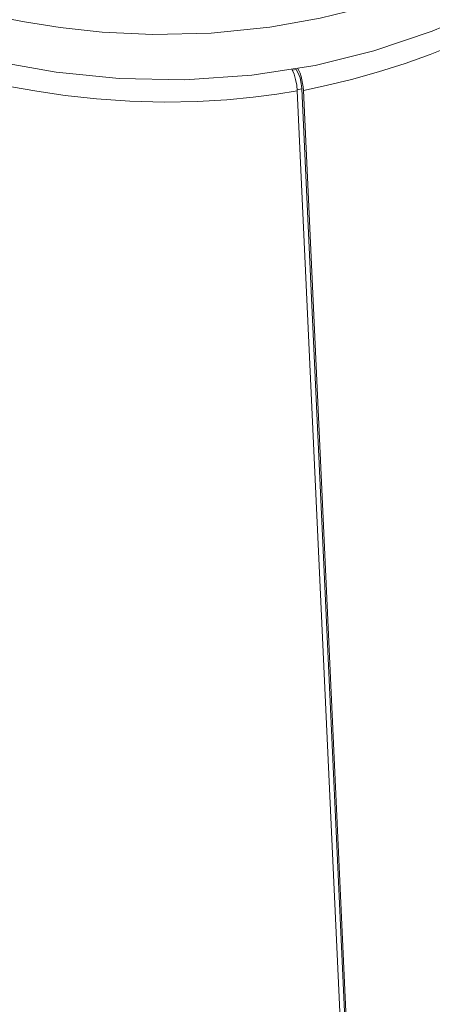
# Model space of a CAD drawing. Header units: millimetres. Extents: x 3925 to 5043, y -86 to 778.
# Tile 142 of 256: x 4591 to 4604, y 89 to 119. Entities that reach past the tile are written whole.
import ezdxf

# ---------------------------------------------------------------- set-up
doc = ezdxf.new("R2010")
doc.units = ezdxf.units.MM
doc.header["$LTSCALE"] = 46.255
for name, color, linetype in [('H30-RIGHT-CODXF_CONTINUOUS_LINE', 7, 'CONTINUOUS'), ('H30K-REAR-CODXF_CONTINUOUS_LINE', 7, 'CONTINUOUS'), ('H30K-TOP-COVDXF_CONTINUOUS_LINE', 7, 'CONTINUOUS')]:
    doc.layers.add(name, color=color, linetype=linetype)

msp = doc.modelspace()

# ---------------------------------------------------------------- linework, layer by layer
at = {"layer": 'H30-RIGHT-CODXF_CONTINUOUS_LINE', "color": 7, "linetype": 'Continuous', "lineweight": 0}
for p, q in [((4599.8443, 117.8113), (4599.7242, 117.7888)), ((4600.0009, 117.3793), (4600.0196, 117.2077)), ((4600.0196, 117.2077), (4599.8706, 117.1799)), ((4600.0196, 117.2077), (4601.6771, 81.1922)), ((4600.0648, 117.1652), (4600.0565, 117.2712)), ((4600.0648, 117.1652), (4601.7223, 81.1488))]:
    msp.add_line(p, q, dxfattribs=at)
for points in [[(4600.0648, 117.1652), (4600.772, 117.3122), (4601.5566, 117.5019), (4602.3916, 117.7356), (4603.2187, 118.0005), (4603.9883, 118.2775), (4604.6664, 118.5466), (4605.2852, 118.8131), (4605.94, 119.1171)], [(4599.8443, 117.8113), (4599.9072, 117.7023), (4599.9618, 117.5517), (4600.0009, 117.3793)], [(4600.0565, 117.2712), (4600.0413, 117.3806), (4600.0197, 117.4899), (4599.9924, 117.5957), (4599.9602, 117.6945), (4599.9243, 117.7833), (4599.887, 117.8565)]]:
    msp.add_lwpolyline(points, dxfattribs=at)
at = {"layer": 'H30K-REAR-CODXF_CONTINUOUS_LINE', "color": 7, "linetype": 'Continuous', "lineweight": 0}
for p, q in [((4601.5356, 81.1004), (4599.8765, 117.1481)), ((4596.7702, 116.8201), (4595.7537, 116.8031)), ((4597.6911, 116.8733), (4596.7702, 116.8201)), ((4598.5119, 116.9516), (4597.6911, 116.8733))]:
    msp.add_line(p, q, dxfattribs=at)
for points in [[(4593.651, 116.9039), (4592.6869, 117.01), (4591.8087, 117.1384), (4591.02, 117.2789), (4590.3257, 117.422), (4589.6834, 117.5702), (4589.0312, 117.7359), (4588.3253, 117.9325)], [(4599.7033, 117.8276), (4599.7175, 117.8049), (4599.7766, 117.6644), (4599.8253, 117.499), (4599.8595, 117.3222), (4599.8765, 117.1481)], [(4599.8765, 117.1481), (4599.237, 117.0455), (4598.5119, 116.9516)], [(4595.7537, 116.8031), (4594.6892, 116.8314), (4593.651, 116.9039)]]:
    msp.add_lwpolyline(points, dxfattribs=at)
at = {"layer": 'H30K-TOP-COVDXF_CONTINUOUS_LINE', "color": 7, "linetype": 'Continuous', "lineweight": 0}
for p, q in [((4604.0518, 118.998), (4605.9086, 119.8006)), ((4595.3982, 118.8977), (4597.2093, 118.9374)), ((4596.3949, 117.4925), (4598.4663, 117.6329)), ((4594.357, 117.5314), (4596.3949, 117.4925))]:
    msp.add_line(p, q, dxfattribs=at)
for points in [[(4597.2093, 118.9374), (4599.0264, 119.1222), (4600.5809, 119.4011), (4601.8505, 119.7155), (4602.8928, 120.034), (4603.761, 120.342), (4604.4979, 120.6345), (4605.1387, 120.9123), (4605.7122, 121.1797)], [(4588.3486, 120.012), (4588.9723, 119.8374), (4589.6784, 119.6566), (4590.4885, 119.4717), (4591.4283, 119.2881), (4592.5292, 119.1163), (4593.8345, 118.9751), (4595.3982, 118.8977)], [(4598.4663, 117.6329), (4600.4283, 117.9417), (4602.2483, 118.3905), (4604.0518, 118.998)], [(4588.2939, 118.6159), (4590.41, 118.0801), (4592.4041, 117.727), (4594.357, 117.5314)]]:
    msp.add_lwpolyline(points, dxfattribs=at)

doc.saveas('drawing.dxf')
